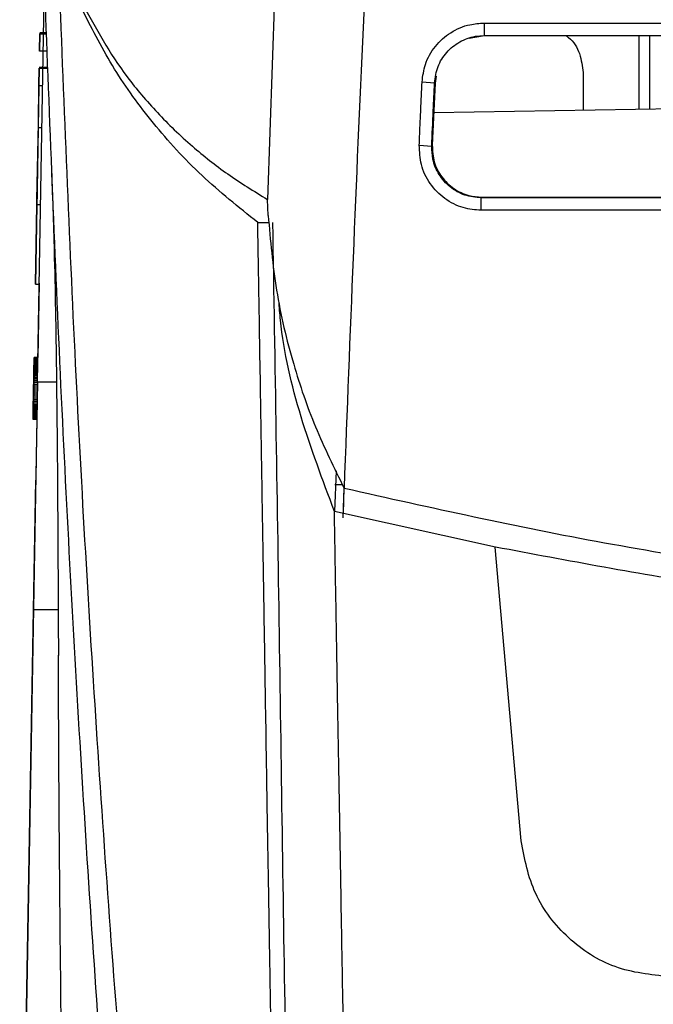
# Model space of a CAD drawing. Extents: x 106 to 315, y 19 to 260.
# Tile 105 of 132: x 195 to 202, y 227 to 238. Entities that reach past the tile are written whole.
import ezdxf

# ---------------------------------------------------------------- set-up
doc = ezdxf.new("R2010")
doc.units = 0
doc.layers.get('0').update_dxf_attribs({"linetype": 'CONTINUOUS'})

msp = doc.modelspace()

# ---------------------------------------------------------------- linework, layer by layer
at = {"color": 7, "linetype": 'CONTINUOUS'}
for p, q in [((198.119, 253.506), (197.515, 236.185)), ((194.863, 234.081), (194.94, 238.501)), ((200.012, 238.218), (202.446, 238.218)), ((200.012, 238.218), (200.012, 238.074)), ((194.887, 237.897), (194.891, 238.097)), ((194.891, 238.095), (194.887, 237.895)), ((194.891, 238.107), (194.968, 238.107)), ((194.891, 238.107), (194.891, 238.104)), ((194.968, 238.104), (194.891, 238.104)), ((194.969, 238.097), (194.891, 238.097)), ((194.891, 238.097), (194.891, 238.095)), ((194.891, 238.095), (194.969, 238.095)), ((200.018, 238.07), (199.84, 238.039)), ((200.012, 238.074), (202.446, 238.074)), ((200.012, 238.074), (200.018, 238.07)), ((202.439, 238.07), (200.018, 238.07)), ((201.797, 238.07), (201.797, 237.222)), ((194.887, 237.895), (194.887, 237.897)), ((194.977, 237.895), (194.887, 237.895)), ((194.984, 237.707), (194.884, 237.707)), ((194.884, 237.707), (194.884, 237.704)), ((194.984, 237.704), (194.884, 237.704)), ((194.88, 237.498), (194.884, 237.698)), ((194.884, 237.694), (194.88, 237.494)), ((194.985, 237.698), (194.884, 237.698)), ((194.884, 237.698), (194.884, 237.694)), ((194.985, 237.694), (194.884, 237.694)), ((199.458, 237.607), (199.447, 237.524)), ((201.154, 237.647), (201.154, 237.212)), ((194.88, 237.496), (194.872, 237.011)), ((194.873, 237.067), (194.88, 237.497)), ((194.88, 237.497), (194.88, 237.498)), ((194.88, 237.494), (194.88, 237.496)), ((194.923, 237.494), (194.88, 237.494)), ((199.297, 237.539), (199.441, 237.528)), ((199.447, 237.524), (199.415, 236.809)), ((199.441, 237.528), (199.447, 237.524)), ((203.011, 237.243), (199.431, 237.183)), ((194.857, 236.179), (194.873, 237.067)), ((194.872, 237.011), (194.855, 236.074)), ((194.914, 237.011), (194.872, 237.011)), ((199.265, 236.811), (199.408, 236.8)), ((199.408, 236.8), (199.415, 236.809)), ((195.021, 236.641), (195.025, 236.52)), ((194.856, 236.125), (194.84, 235.21)), ((194.84, 235.211), (194.856, 236.125)), ((194.855, 236.074), (194.857, 236.179)), ((194.856, 236.117), (194.855, 236.083)), ((194.899, 236.125), (194.856, 236.125)), ((194.899, 236.125), (194.856, 236.125)), ((194.856, 236.125), (194.856, 236.125)), ((197.523, 236.001), (197.515, 236.185)), ((199.979, 236.204), (199.985, 236.212)), ((199.979, 236.06), (199.979, 236.204)), ((202.446, 236.204), (199.979, 236.204)), ((199.985, 236.212), (202.44, 236.212)), ((202.446, 236.06), (199.979, 236.06)), ((197.402, 235.92), (197.532, 235.92)), ((194.84, 235.21), (194.84, 235.211)), ((194.84, 235.21), (194.883, 235.21)), ((194.883, 235.219), (194.868, 234.365)), ((194.813, 233.659), (194.825, 234.364)), ((194.825, 234.362), (194.813, 233.659)), ((194.825, 234.361), (194.813, 233.657)), ((194.813, 233.659), (194.825, 234.361)), ((194.825, 234.354), (194.816, 233.8)), ((194.816, 233.806), (194.825, 234.354)), ((194.82, 234.07), (194.825, 234.365)), ((194.825, 234.365), (194.821, 234.088)), ((194.825, 234.363), (194.822, 234.194)), ((194.822, 234.193), (194.825, 234.362)), ((194.823, 234.233), (194.825, 234.352)), ((194.825, 234.311), (194.824, 234.303)), ((194.825, 234.307), (194.824, 234.299)), ((194.824, 234.303), (194.824, 234.295)), ((194.824, 234.299), (194.824, 234.291)), ((194.867, 234.299), (194.824, 234.299)), ((194.825, 234.365), (194.825, 234.365)), ((194.868, 234.365), (194.825, 234.365)), ((194.868, 234.365), (194.825, 234.365)), ((194.825, 234.363), (194.825, 234.364)), ((194.868, 234.364), (194.825, 234.364)), ((194.868, 234.364), (194.825, 234.364)), ((194.868, 234.364), (194.825, 234.364)), ((194.825, 234.364), (194.825, 234.364)), ((194.825, 234.363), (194.868, 234.363)), ((194.868, 234.362), (194.825, 234.362)), ((194.868, 234.362), (194.825, 234.362)), ((194.825, 234.362), (194.825, 234.362)), ((194.868, 234.361), (194.825, 234.361)), ((194.825, 234.361), (194.825, 234.361)), ((194.868, 234.361), (194.825, 234.361)), ((194.825, 234.357), (194.825, 234.356)), ((194.868, 234.357), (194.825, 234.357)), ((194.825, 234.356), (194.825, 234.356)), ((194.825, 234.356), (194.825, 234.355)), ((194.868, 234.356), (194.825, 234.356)), ((194.868, 234.356), (194.825, 234.356)), ((194.825, 234.354), (194.825, 234.355)), ((194.868, 234.355), (194.825, 234.355)), ((194.825, 234.355), (194.825, 234.353)), ((194.825, 234.354), (194.825, 234.354)), ((194.868, 234.354), (194.825, 234.354)), ((194.868, 234.354), (194.825, 234.354)), ((194.825, 234.354), (194.868, 234.354)), ((194.868, 234.353), (194.825, 234.353)), ((194.868, 234.353), (194.825, 234.353)), ((194.825, 234.353), (194.825, 234.353)), ((194.825, 234.353), (194.825, 234.351)), ((194.825, 234.352), (194.825, 234.352)), ((194.825, 234.352), (194.825, 234.351)), ((194.868, 234.352), (194.825, 234.352)), ((194.868, 234.352), (194.825, 234.352)), ((194.825, 234.351), (194.825, 234.35)), ((194.868, 234.351), (194.825, 234.351)), ((194.825, 234.351), (194.825, 234.348)), ((194.825, 234.35), (194.825, 234.349)), ((194.868, 234.35), (194.825, 234.35)), ((194.825, 234.349), (194.825, 234.347)), ((194.868, 234.349), (194.825, 234.349)), ((194.825, 234.348), (194.825, 234.345)), ((194.825, 234.347), (194.825, 234.344)), ((194.868, 234.347), (194.825, 234.347)), ((194.825, 234.345), (194.825, 234.34)), ((194.825, 234.344), (194.825, 234.34)), ((194.868, 234.344), (194.825, 234.344)), ((194.825, 234.34), (194.825, 234.336)), ((194.868, 234.34), (194.825, 234.34)), ((194.825, 234.34), (194.825, 234.336)), ((194.825, 234.336), (194.825, 234.332)), ((194.868, 234.336), (194.825, 234.336)), ((194.825, 234.336), (194.825, 234.331)), ((194.825, 234.332), (194.825, 234.326)), ((194.868, 234.332), (194.825, 234.332)), ((194.825, 234.331), (194.825, 234.325)), ((194.825, 234.326), (194.825, 234.321)), ((194.868, 234.326), (194.825, 234.326)), ((194.825, 234.325), (194.825, 234.318)), ((194.825, 234.321), (194.825, 234.314)), ((194.867, 234.321), (194.825, 234.321)), ((194.825, 234.318), (194.825, 234.311)), ((194.825, 234.314), (194.825, 234.307)), ((194.867, 234.314), (194.825, 234.314)), ((194.867, 234.307), (194.825, 234.307)), ((194.813, 233.65), (194.823, 234.198)), ((194.823, 234.198), (194.813, 233.651)), ((194.813, 233.657), (194.822, 234.187)), ((194.822, 234.187), (194.813, 233.658)), ((194.823, 234.2), (194.822, 234.185)), ((194.823, 234.196), (194.822, 234.18)), ((194.822, 234.185), (194.823, 234.191)), ((194.822, 234.183), (194.823, 234.19)), ((194.822, 234.178), (194.822, 234.185)), ((194.822, 234.185), (194.822, 234.169)), ((194.824, 234.254), (194.823, 234.241)), ((194.824, 234.25), (194.823, 234.237)), ((194.823, 234.241), (194.823, 234.228)), ((194.823, 234.237), (194.823, 234.224)), ((194.866, 234.237), (194.823, 234.237)), ((194.823, 234.236), (194.823, 234.237)), ((194.823, 234.237), (194.823, 234.237)), ((194.823, 234.234), (194.823, 234.236)), ((194.823, 234.232), (194.823, 234.234)), ((194.823, 234.232), (194.823, 234.233)), ((194.823, 234.233), (194.823, 234.233)), ((194.823, 234.233), (194.823, 234.233)), ((194.823, 234.231), (194.823, 234.232)), ((194.823, 234.23), (194.823, 234.232)), ((194.823, 234.23), (194.823, 234.231)), ((194.823, 234.229), (194.823, 234.23)), ((194.823, 234.227), (194.823, 234.23)), ((194.823, 234.228), (194.823, 234.229)), ((194.823, 234.226), (194.823, 234.228)), ((194.823, 234.228), (194.823, 234.214)), ((194.823, 234.223), (194.823, 234.227)), ((194.823, 234.224), (194.823, 234.226)), ((194.823, 234.221), (194.823, 234.224)), ((194.823, 234.224), (194.823, 234.21)), ((194.866, 234.224), (194.823, 234.224)), ((194.823, 234.219), (194.823, 234.223)), ((194.823, 234.218), (194.823, 234.221)), ((194.823, 234.214), (194.823, 234.219)), ((194.823, 234.215), (194.823, 234.218)), ((194.823, 234.212), (194.823, 234.215)), ((194.823, 234.209), (194.823, 234.214)), ((194.823, 234.214), (194.823, 234.2)), ((194.823, 234.209), (194.823, 234.212)), ((194.823, 234.21), (194.823, 234.196)), ((194.865, 234.21), (194.823, 234.21)), ((194.823, 234.205), (194.823, 234.209)), ((194.823, 234.203), (194.823, 234.209)), ((194.823, 234.201), (194.823, 234.205)), ((194.823, 234.197), (194.823, 234.203)), ((194.823, 234.196), (194.823, 234.201)), ((194.823, 234.19), (194.823, 234.197)), ((194.823, 234.191), (194.823, 234.196)), ((194.865, 234.196), (194.823, 234.196)), ((194.824, 234.295), (194.824, 234.286)), ((194.824, 234.291), (194.824, 234.282)), ((194.867, 234.291), (194.824, 234.291)), ((194.824, 234.286), (194.824, 234.277)), ((194.824, 234.282), (194.824, 234.273)), ((194.867, 234.282), (194.824, 234.282)), ((194.824, 234.277), (194.824, 234.266)), ((194.824, 234.273), (194.824, 234.261)), ((194.867, 234.273), (194.824, 234.273)), ((194.824, 234.266), (194.824, 234.254)), ((194.824, 234.261), (194.824, 234.25)), ((194.866, 234.261), (194.824, 234.261)), ((194.866, 234.25), (194.824, 234.25)), ((194.815, 233.792), (194.82, 234.071)), ((194.82, 234.07), (194.815, 233.792)), ((194.82, 234.068), (194.821, 234.08)), ((194.821, 234.079), (194.82, 234.059)), ((194.82, 234.068), (194.821, 234.078)), ((194.821, 234.074), (194.82, 234.054)), ((194.82, 234.067), (194.82, 234.07)), ((194.822, 234.172), (194.821, 234.117)), ((194.822, 234.172), (194.821, 234.117)), ((194.821, 234.088), (194.822, 234.152)), ((194.821, 234.088), (194.822, 234.152)), ((194.821, 234.128), (194.822, 234.135)), ((194.822, 234.135), (194.821, 234.117)), ((194.821, 234.121), (194.822, 234.131)), ((194.822, 234.131), (194.821, 234.113)), ((194.821, 234.12), (194.821, 234.128)), ((194.821, 234.112), (194.821, 234.121)), ((194.821, 234.112), (194.821, 234.12)), ((194.821, 234.117), (194.821, 234.098)), ((194.821, 234.113), (194.821, 234.094)), ((194.864, 234.113), (194.821, 234.113)), ((194.821, 234.101), (194.821, 234.112)), ((194.821, 234.104), (194.821, 234.112)), ((194.821, 234.096), (194.821, 234.104)), ((194.821, 234.091), (194.821, 234.101)), ((194.821, 234.098), (194.821, 234.079)), ((194.821, 234.087), (194.821, 234.096)), ((194.821, 234.094), (194.821, 234.074)), ((194.863, 234.094), (194.821, 234.094)), ((194.821, 234.08), (194.821, 234.091)), ((194.821, 234.078), (194.821, 234.087)), ((194.863, 234.074), (194.821, 234.074)), ((194.822, 234.175), (194.822, 234.183)), ((194.822, 234.18), (194.822, 234.164)), ((194.865, 234.18), (194.822, 234.18)), ((194.822, 234.172), (194.822, 234.178)), ((194.822, 234.166), (194.822, 234.175)), ((194.822, 234.164), (194.822, 234.172)), ((194.822, 234.169), (194.822, 234.152)), ((194.822, 234.16), (194.822, 234.166)), ((194.822, 234.157), (194.822, 234.164)), ((194.822, 234.164), (194.822, 234.148)), ((194.865, 234.164), (194.822, 234.164)), ((194.822, 234.155), (194.822, 234.16)), ((194.822, 234.148), (194.822, 234.157)), ((194.822, 234.148), (194.822, 234.155)), ((194.822, 234.152), (194.822, 234.135)), ((194.822, 234.14), (194.822, 234.148)), ((194.822, 234.148), (194.822, 234.131)), ((194.864, 234.148), (194.822, 234.148)), ((194.822, 234.142), (194.822, 234.148)), ((194.822, 234.135), (194.822, 234.142)), ((194.822, 234.131), (194.822, 234.14)), ((194.864, 234.131), (194.822, 234.131)), ((194.863, 234.081), (194.848, 233.224)), ((194.818, 233.937), (194.82, 234.057)), ((194.819, 233.975), (194.818, 233.956)), ((194.818, 233.967), (194.819, 233.974)), ((194.818, 233.959), (194.818, 233.967)), ((194.818, 233.966), (194.818, 233.966)), ((194.818, 233.966), (194.818, 233.966)), ((194.818, 233.966), (194.818, 233.966)), ((194.818, 233.966), (194.818, 233.966)), ((194.818, 233.965), (194.818, 233.966)), ((194.818, 233.953), (194.819, 233.965)), ((194.818, 233.965), (194.818, 233.965)), ((194.818, 233.964), (194.818, 233.965)), ((194.818, 233.964), (194.818, 233.964)), ((194.818, 233.963), (194.818, 233.964)), ((194.819, 233.963), (194.818, 233.94)), ((194.818, 233.962), (194.818, 233.963)), ((194.818, 233.961), (194.818, 233.962)), ((194.818, 233.96), (194.818, 233.961)), ((194.818, 233.959), (194.818, 233.96)), ((194.818, 233.952), (194.818, 233.959)), ((194.818, 233.958), (194.818, 233.959)), ((194.818, 233.957), (194.818, 233.958)), ((194.818, 233.956), (194.818, 233.957)), ((194.82, 234.038), (194.819, 234.016)), ((194.82, 234.034), (194.819, 234.012)), ((194.819, 234.024), (194.82, 234.029)), ((194.819, 234.018), (194.819, 234.024)), ((194.819, 234.012), (194.819, 234.018)), ((194.819, 234.016), (194.819, 233.996)), ((194.819, 234.012), (194.819, 233.987)), ((194.862, 234.012), (194.819, 234.012)), ((194.819, 234.006), (194.819, 234.012)), ((194.819, 233.999), (194.819, 234.006)), ((194.819, 233.99), (194.819, 234.004)), ((194.819, 233.993), (194.819, 233.999)), ((194.819, 233.996), (194.819, 233.975)), ((194.819, 233.987), (194.819, 233.993)), ((194.819, 233.978), (194.819, 233.99)), ((194.819, 233.987), (194.819, 233.963)), ((194.862, 233.987), (194.819, 233.987)), ((194.819, 233.98), (194.819, 233.987)), ((194.819, 233.974), (194.819, 233.98)), ((194.819, 233.965), (194.819, 233.978)), ((194.861, 233.963), (194.819, 233.963)), ((194.82, 234.056), (194.82, 234.068)), ((194.82, 234.058), (194.82, 234.068)), ((194.82, 234.065), (194.82, 234.067)), ((194.82, 234.062), (194.82, 234.065)), ((194.82, 234.059), (194.82, 234.062)), ((194.82, 234.059), (194.82, 234.038)), ((194.82, 234.055), (194.82, 234.059)), ((194.82, 234.048), (194.82, 234.058)), ((194.82, 234.057), (194.82, 234.056)), ((194.82, 234.052), (194.82, 234.055)), ((194.82, 234.054), (194.82, 234.034)), ((194.863, 234.054), (194.82, 234.054)), ((194.82, 234.048), (194.82, 234.052)), ((194.82, 234.038), (194.82, 234.048)), ((194.82, 234.044), (194.82, 234.048)), ((194.82, 234.039), (194.82, 234.044)), ((194.82, 234.034), (194.82, 234.039)), ((194.862, 234.034), (194.82, 234.034)), ((194.82, 234.029), (194.82, 234.034)), ((194.817, 233.875), (194.816, 233.829)), ((194.817, 233.875), (194.816, 233.806)), ((194.816, 233.8), (194.817, 233.869)), ((194.816, 233.804), (194.817, 233.869)), ((194.817, 233.859), (194.816, 233.845)), ((194.817, 233.857), (194.816, 233.838)), ((194.816, 233.851), (194.817, 233.857)), ((194.817, 233.851), (194.816, 233.836)), ((194.816, 233.846), (194.816, 233.851)), ((194.816, 233.842), (194.817, 233.849)), ((194.816, 233.839), (194.817, 233.846)), ((194.816, 233.841), (194.816, 233.846)), ((194.816, 233.845), (194.816, 233.832)), ((194.817, 233.911), (194.818, 233.919)), ((194.818, 233.918), (194.817, 233.896)), ((194.818, 233.918), (194.817, 233.901)), ((194.817, 233.91), (194.818, 233.916)), ((194.817, 233.902), (194.817, 233.911)), ((194.817, 233.9), (194.818, 233.91)), ((194.817, 233.903), (194.817, 233.91)), ((194.817, 233.896), (194.818, 233.905)), ((194.817, 233.897), (194.817, 233.903)), ((194.817, 233.893), (194.817, 233.902)), ((194.817, 233.901), (194.817, 233.883)), ((194.817, 233.89), (194.817, 233.9)), ((194.817, 233.89), (194.817, 233.897)), ((194.817, 233.896), (194.817, 233.876)), ((194.817, 233.887), (194.817, 233.896)), ((194.86, 233.896), (194.817, 233.896)), ((194.817, 233.893), (194.817, 233.883)), ((194.817, 233.881), (194.817, 233.89)), ((194.817, 233.883), (194.817, 233.89)), ((194.817, 233.878), (194.817, 233.887)), ((194.817, 233.883), (194.817, 233.867)), ((194.817, 233.883), (194.817, 233.873)), ((194.817, 233.875), (194.817, 233.883)), ((194.817, 233.872), (194.817, 233.881)), ((194.817, 233.869), (194.817, 233.878)), ((194.817, 233.876), (194.817, 233.857)), ((194.86, 233.876), (194.817, 233.876)), ((194.817, 233.869), (194.817, 233.875)), ((194.817, 233.873), (194.817, 233.859)), ((194.817, 233.864), (194.817, 233.872)), ((194.817, 233.861), (194.817, 233.869)), ((194.817, 233.863), (194.817, 233.869)), ((194.817, 233.867), (194.817, 233.851)), ((194.817, 233.856), (194.817, 233.864)), ((194.817, 233.857), (194.817, 233.863)), ((194.817, 233.854), (194.817, 233.861)), ((194.859, 233.857), (194.817, 233.857)), ((194.817, 233.849), (194.817, 233.856)), ((194.817, 233.846), (194.817, 233.854)), ((194.818, 233.956), (194.818, 233.937)), ((194.818, 233.953), (194.818, 233.956)), ((194.818, 233.942), (194.818, 233.953)), ((194.818, 233.95), (194.818, 233.953)), ((194.818, 233.944), (194.818, 233.952)), ((194.818, 233.947), (194.818, 233.95)), ((194.818, 233.944), (194.818, 233.947)), ((194.818, 233.936), (194.818, 233.944)), ((194.818, 233.94), (194.818, 233.944)), ((194.818, 233.931), (194.818, 233.942)), ((194.818, 233.94), (194.818, 233.918)), ((194.861, 233.94), (194.818, 233.94)), ((194.818, 233.936), (194.818, 233.94)), ((194.818, 233.936), (194.818, 233.937)), ((194.818, 233.937), (194.818, 233.918)), ((194.818, 233.926), (194.818, 233.936)), ((194.818, 233.928), (194.818, 233.936)), ((194.818, 233.931), (194.818, 233.936)), ((194.818, 233.92), (194.818, 233.931)), ((194.818, 233.926), (194.818, 233.931)), ((194.818, 233.919), (194.818, 233.928)), ((194.818, 233.915), (194.818, 233.926)), ((194.818, 233.921), (194.818, 233.926)), ((194.818, 233.916), (194.818, 233.921)), ((194.818, 233.91), (194.818, 233.92)), ((194.86, 233.918), (194.818, 233.918)), ((194.818, 233.905), (194.818, 233.915)), ((194.813, 233.649), (194.815, 233.768)), ((194.815, 233.745), (194.814, 233.736)), ((194.814, 233.736), (194.814, 233.728)), ((194.815, 233.734), (194.814, 233.723)), ((194.815, 233.733), (194.814, 233.722)), ((194.816, 233.807), (194.815, 233.796)), ((194.815, 233.798), (194.816, 233.8)), ((194.815, 233.796), (194.815, 233.798)), ((194.815, 233.796), (194.815, 233.784)), ((194.815, 233.794), (194.815, 233.796)), ((194.816, 233.794), (194.815, 233.781)), ((194.815, 233.793), (194.815, 233.794)), ((194.815, 233.791), (194.815, 233.793)), ((194.815, 233.787), (194.816, 233.792)), ((194.815, 233.79), (194.815, 233.791)), ((194.815, 233.789), (194.815, 233.79)), ((194.815, 233.788), (194.815, 233.789)), ((194.816, 233.788), (194.815, 233.773)), ((194.815, 233.787), (194.815, 233.788)), ((194.815, 233.783), (194.816, 233.787)), ((194.815, 233.783), (194.815, 233.787)), ((194.815, 233.786), (194.815, 233.787)), ((194.815, 233.786), (194.815, 233.786)), ((194.815, 233.785), (194.815, 233.786)), ((194.815, 233.785), (194.815, 233.785)), ((194.815, 233.785), (194.815, 233.785)), ((194.815, 233.785), (194.815, 233.785)), ((194.815, 233.784), (194.815, 233.774)), ((194.815, 233.78), (194.815, 233.783)), ((194.815, 233.779), (194.815, 233.783)), ((194.815, 233.781), (194.815, 233.769)), ((194.815, 233.777), (194.815, 233.78)), ((194.815, 233.776), (194.815, 233.779)), ((194.815, 233.775), (194.815, 233.777)), ((194.815, 233.774), (194.815, 233.776)), ((194.815, 233.773), (194.815, 233.775)), ((194.815, 233.772), (194.815, 233.774)), ((194.815, 233.774), (194.815, 233.764)), ((194.815, 233.773), (194.815, 233.759)), ((194.815, 233.771), (194.815, 233.773)), ((194.858, 233.773), (194.815, 233.773)), ((194.815, 233.77), (194.815, 233.772)), ((194.815, 233.77), (194.815, 233.771)), ((194.815, 233.768), (194.815, 233.77)), ((194.815, 233.77), (194.815, 233.769)), ((194.815, 233.769), (194.815, 233.77)), ((194.815, 233.77), (194.815, 233.77)), ((194.815, 233.769), (194.815, 233.758)), ((194.815, 233.768), (194.815, 233.767)), ((194.815, 233.767), (194.815, 233.768)), ((194.815, 233.768), (194.815, 233.768)), ((194.815, 233.767), (194.815, 233.767)), ((194.815, 233.764), (194.815, 233.754)), ((194.815, 233.759), (194.815, 233.746)), ((194.858, 233.759), (194.815, 233.759)), ((194.815, 233.758), (194.815, 233.745)), ((194.815, 233.754), (194.815, 233.745)), ((194.815, 233.746), (194.815, 233.734)), ((194.857, 233.746), (194.815, 233.746)), ((194.815, 233.745), (194.815, 233.733)), ((194.857, 233.734), (194.815, 233.734)), ((194.816, 233.833), (194.816, 233.842)), ((194.816, 233.836), (194.816, 233.841)), ((194.816, 233.832), (194.816, 233.839)), ((194.816, 233.838), (194.816, 233.82)), ((194.859, 233.838), (194.816, 233.838)), ((194.816, 233.836), (194.816, 233.821)), ((194.816, 233.832), (194.816, 233.836)), ((194.816, 233.824), (194.816, 233.833)), ((194.816, 233.826), (194.816, 233.832)), ((194.816, 233.832), (194.816, 233.819)), ((194.816, 233.827), (194.816, 233.832)), ((194.816, 233.823), (194.816, 233.827)), ((194.816, 233.82), (194.816, 233.826)), ((194.816, 233.817), (194.816, 233.824)), ((194.816, 233.819), (194.816, 233.823)), ((194.816, 233.821), (194.816, 233.807)), ((194.816, 233.82), (194.816, 233.804)), ((194.816, 233.814), (194.816, 233.82)), ((194.859, 233.82), (194.816, 233.82)), ((194.816, 233.819), (194.816, 233.807)), ((194.816, 233.816), (194.816, 233.819)), ((194.816, 233.81), (194.816, 233.817)), ((194.816, 233.813), (194.816, 233.816)), ((194.816, 233.809), (194.816, 233.814)), ((194.816, 233.81), (194.816, 233.813)), ((194.816, 233.803), (194.816, 233.81)), ((194.816, 233.807), (194.816, 233.81)), ((194.816, 233.804), (194.816, 233.809)), ((194.816, 233.807), (194.816, 233.794)), ((194.816, 233.804), (194.816, 233.807)), ((194.816, 233.804), (194.816, 233.788)), ((194.816, 233.799), (194.816, 233.804)), ((194.858, 233.804), (194.816, 233.804)), ((194.816, 233.802), (194.816, 233.804)), ((194.816, 233.797), (194.816, 233.803)), ((194.816, 233.8), (194.816, 233.802)), ((194.816, 233.794), (194.816, 233.799)), ((194.816, 233.792), (194.816, 233.797)), ((194.816, 233.79), (194.816, 233.794)), ((194.816, 233.787), (194.816, 233.79)), ((194.858, 233.788), (194.816, 233.788)), ((194.856, 233.66), (194.694, 224.39)), ((194.814, 233.687), (194.813, 233.683)), ((194.813, 233.683), (194.813, 233.679)), ((194.813, 233.679), (194.813, 233.676)), ((194.814, 233.678), (194.813, 233.672)), ((194.813, 233.676), (194.813, 233.673)), ((194.813, 233.673), (194.813, 233.67)), ((194.814, 233.672), (194.813, 233.667)), ((194.813, 233.672), (194.813, 233.667)), ((194.813, 233.67), (194.813, 233.668)), ((194.813, 233.668), (194.813, 233.666)), ((194.813, 233.667), (194.813, 233.662)), ((194.856, 233.667), (194.813, 233.667)), ((194.813, 233.667), (194.813, 233.662)), ((194.813, 233.666), (194.813, 233.664)), ((194.813, 233.664), (194.813, 233.663)), ((194.813, 233.663), (194.813, 233.662)), ((194.813, 233.662), (194.813, 233.658)), ((194.856, 233.662), (194.813, 233.662)), ((194.813, 233.662), (194.813, 233.659)), ((194.813, 233.662), (194.813, 233.661)), ((194.813, 233.661), (194.813, 233.661)), ((194.813, 233.659), (194.813, 233.656)), ((194.813, 233.658), (194.813, 233.655)), ((194.856, 233.658), (194.813, 233.658)), ((194.813, 233.656), (194.813, 233.654)), ((194.813, 233.655), (194.813, 233.653)), ((194.856, 233.655), (194.813, 233.655)), ((194.813, 233.654), (194.813, 233.653)), ((194.813, 233.653), (194.813, 233.651)), ((194.856, 233.653), (194.813, 233.653)), ((194.813, 233.653), (194.813, 233.652)), ((194.813, 233.651), (194.813, 233.649)), ((194.856, 233.651), (194.813, 233.651)), ((194.813, 233.649), (194.813, 233.648)), ((194.813, 233.648), (194.813, 233.649)), ((194.856, 233.649), (194.813, 233.649)), ((194.813, 233.648), (194.813, 233.648)), ((194.856, 233.648), (194.813, 233.648)), ((194.856, 233.648), (194.813, 233.648)), ((194.814, 233.728), (194.814, 233.721)), ((194.814, 233.723), (194.814, 233.714)), ((194.857, 233.723), (194.814, 233.723)), ((194.814, 233.722), (194.814, 233.711)), ((194.814, 233.721), (194.814, 233.713)), ((194.814, 233.714), (194.814, 233.705)), ((194.857, 233.714), (194.814, 233.714)), ((194.814, 233.713), (194.814, 233.707)), ((194.814, 233.711), (194.814, 233.702)), ((194.814, 233.707), (194.814, 233.701)), ((194.814, 233.705), (194.814, 233.698)), ((194.857, 233.705), (194.814, 233.705)), ((194.814, 233.702), (194.814, 233.693)), ((194.814, 233.701), (194.814, 233.696)), ((194.814, 233.698), (194.814, 233.69)), ((194.856, 233.698), (194.814, 233.698)), ((194.814, 233.696), (194.814, 233.691)), ((194.814, 233.693), (194.814, 233.685)), ((194.814, 233.691), (194.814, 233.687)), ((194.814, 233.69), (194.814, 233.683)), ((194.856, 233.69), (194.814, 233.69)), ((194.814, 233.685), (194.814, 233.678)), ((194.814, 233.683), (194.814, 233.677)), ((194.856, 233.683), (194.814, 233.683)), ((194.814, 233.677), (194.814, 233.672)), ((194.856, 233.677), (194.814, 233.677)), ((194.856, 233.672), (194.814, 233.672)), ((198.305, 233.058), (198.287, 232.591)), ((194.817, 231.458), (194.843, 232.95)), ((198.29, 232.901), (198.372, 232.901)), ((198.388, 232.516), (198.4, 232.858)), ((198.39, 232.568), (198.4, 232.858)), ((200.142, 232.179), (198.287, 232.591)), ((200.438, 228.793), (200.141, 232.179)), ((194.658, 222.315), (194.817, 231.458))]:
    msp.add_line(p, q, dxfattribs=at)
at = {"color": 8, "linetype": 'CONTINUOUS'}
msp.add_line((201.925, 237.225), (201.925, 238.07), dxfattribs=at)
at = {"color": 7, "linetype": 'CONTINUOUS'}
for points, knots in [([(199.777, 253.497), (199.601, 251.83), (199.25, 248.493), (198.887, 243.38), (198.603, 238.167), (198.466, 234.628), (198.398, 232.858)], [0, 0, 0, 0, 0.243121, 0.486412, 0.743179, 1, 1, 1, 1]), ([(196.011, 221.334), (195.885, 222.76), (195.631, 225.612), (195.344, 229.945), (195.11, 234.311), (194.999, 237.241), (194.944, 238.706)], [0, 0, 0, 0, 0.2489996, 0.4980139, 0.749023, 1, 1, 1, 1]), ([(196.266, 221.334), (196.131, 222.754), (195.858, 225.614), (195.544, 229.939), (195.287, 234.31), (195.173, 237.232), (195.115, 238.706)], [0, 0, 0, 0, 0.248079, 0.499482, 0.747578, 1, 1, 1, 1]), ([(195.377, 238.446), (195.535, 238.158), (195.775, 237.723), (196.237, 237.182), (196.625, 236.808), (197.049, 236.471), (197.359, 236.281), (197.515, 236.185)], [0, 0, 0, 0, 0.339082, 0.513781, 0.688434, 0.843461, 1, 1, 1, 1]), ([(197.402, 235.92), (197.181, 236.097), (196.732, 236.456), (196.191, 237.054), (195.728, 237.689), (195.503, 238.131), (195.388, 238.355)], [0, 0, 0, 0, 0.245893, 0.499736, 0.746442, 1, 1, 1, 1]), ([(199.297, 237.539), (199.306, 237.608), (199.325, 237.755), (199.441, 237.957), (199.621, 238.118), (199.823, 238.205), (199.957, 238.214), (200.012, 238.218)], [0, 0, 0, 0, 0.189693, 0.408383, 0.628284, 0.849376, 1, 1, 1, 1]), ([(199.441, 237.528), (199.45, 237.592), (199.468, 237.72), (199.574, 237.887), (199.725, 238.009), (199.881, 238.067), (199.978, 238.072), (200.012, 238.074)], [0, 0, 0, 0, 0.221169, 0.442323, 0.663408, 0.884435, 1, 1, 1, 1]), ([(200.959, 238.07), (200.968, 238.063), (201.04, 238.017), (201.126, 237.867), (201.144, 237.72), (201.154, 237.647)], [0, 0, 0, 0, 0.069628, 0.534818, 1, 1, 1, 1]), ([(199.265, 236.811), (199.267, 236.879), (199.273, 237.014), (199.284, 237.256), (199.292, 237.432), (199.297, 237.539)], [0, 0, 0, 0, 0.278089, 0.556178, 1, 1, 1, 1]), ([(199.408, 236.8), (199.414, 236.936), (199.425, 237.179), (199.436, 237.421), (199.441, 237.528)], [0, 0, 0, 0, 0.56, 1, 1, 1, 1]), ([(199.979, 236.06), (199.909, 236.066), (199.76, 236.079), (199.551, 236.187), (199.381, 236.361), (199.276, 236.579), (199.268, 236.735), (199.265, 236.811)], [0, 0, 0, 0, 0.18085, 0.387415, 0.595104, 0.803857, 1, 1, 1, 1]), ([(199.979, 236.204), (199.915, 236.21), (199.786, 236.223), (199.615, 236.321), (199.486, 236.466), (199.414, 236.635), (199.41, 236.75), (199.408, 236.8)], [0, 0, 0, 0, 0.2087475, 0.4174731, 0.626153, 0.8349448, 1, 1, 1, 1]), ([(199.415, 236.809), (199.418, 236.744), (199.425, 236.615), (199.516, 236.439), (199.656, 236.304), (199.821, 236.225), (199.935, 236.216), (199.985, 236.212)], [0, 0, 0, 0, 0.2091934, 0.4183919, 0.6274641, 0.8363331, 1, 1, 1, 1]), ([(195.025, 236.52), (195.037, 236.184), (195.064, 235.386), (195.081, 234.237), (195.097, 232.696), (195.101, 231.636), (195.104, 230.93)], [0, 0, 0, 0, 0.181258, 0.430216, 0.620486, 1, 1, 1, 1]), ([(197.523, 236.001), (197.548, 235.713), (197.598, 235.138), (197.792, 234.324), (198.052, 233.561), (198.283, 233.092), (198.398, 232.857)], [0, 0, 0, 0, 0.269025, 0.538064, 0.768397, 1, 1, 1, 1]), ([(197.664, 221.334), (197.634, 222.701), (197.591, 224.67), (197.554, 226.733), (197.541, 227.499), (197.537, 227.737), (197.533, 227.976), (197.529, 228.214), (197.525, 228.453), (197.52, 228.707), (197.515, 229.02), (197.508, 229.433), (197.5, 229.974), (197.489, 230.644), (197.476, 231.442), (197.462, 232.308), (197.448, 233.163), (197.436, 233.926), (197.425, 234.58), (197.416, 235.124), (197.408, 235.559), (197.404, 235.812), (197.402, 235.92)], [0, 0, 0, 0, 0.283899, 0.408823, 0.425183, 0.441543, 0.457902, 0.474262, 0.490623, 0.506983, 0.526528, 0.554815, 0.591845, 0.637618, 0.692134, 0.755393, 0.814865, 0.866856, 0.911364, 0.948391, 0.977936, 1, 1, 1, 1]), ([(197.573, 235.92), (197.6, 234.287), (197.653, 231.022), (197.721, 226.153), (197.786, 222.94), (197.819, 221.334)], [0, 0, 0, 0, 0.333347, 0.66668, 1, 1, 1, 1]), ([(198.287, 232.591), (198.151, 232.953), (197.878, 233.678), (197.685, 234.495), (197.652, 234.945), (197.647, 235.02)], [0, 0, 0, 0, 0.4532238, 0.9085366, 1, 1, 1, 1]), ([(194.848, 233.224), (194.848, 233.187), (194.846, 233.112), (194.844, 233.005), (194.843, 232.95)], [0, 0, 0, 0, 0.481003, 1, 1, 1, 1]), ([(198.4, 232.858), (199.397, 232.636), (201.393, 232.191), (204.398, 231.76), (207.392, 231.483), (209.375, 231.448), (210.368, 231.43)], [0, 0, 0, 0, 0.2538, 0.507599, 0.753388, 1, 1, 1, 1]), ([(198.664, 216.155), (198.659, 216.292), (198.647, 216.614), (198.628, 217.17), (198.604, 217.871), (198.577, 218.717), (198.549, 219.661), (198.523, 220.595), (198.499, 221.548), (198.476, 222.497), (198.454, 223.48), (198.434, 224.401), (198.417, 225.279), (198.399, 226.162), (198.382, 227.086), (198.364, 228.116), (198.345, 229.213), (198.326, 230.289), (198.31, 231.225), (198.297, 231.971), (198.29, 232.405), (198.287, 232.591)], [0, 0, 0, 0, 0.02556, 0.060005, 0.103333, 0.155547, 0.216647, 0.277754, 0.327454, 0.391875, 0.451758, 0.507103, 0.559994, 0.611666, 0.667594, 0.727778, 0.798222, 0.865807, 0.921964, 0.966695, 1, 1, 1, 1]), ([(220.397, 232.179), (219.563, 232.023), (217.896, 231.71), (215.36, 231.398), (212.804, 231.204), (210.248, 231.142), (207.707, 231.206), (205.178, 231.398), (202.652, 231.708), (200.979, 232.022), (200.143, 232.179)], [0, 0, 0, 0, 0.124816, 0.249631, 0.375714, 0.501797, 0.625728, 0.749659, 0.874829, 1, 1, 1, 1]), ([(195.222, 221.334), (195.207, 222.119), (195.177, 223.644), (195.143, 225.947), (195.12, 228.234), (195.107, 229.905), (195.105, 230.806), (195.105, 230.932)], [0, 0, 0, 0, 0.247862, 0.481021, 0.722526, 0.960899, 1, 1, 1, 1]), ([(202.145, 227.228), (201.933, 227.251), (201.508, 227.297), (200.961, 227.654), (200.561, 228.167), (200.479, 228.585), (200.438, 228.793)], [0, 0, 0, 0, 0.248755, 0.49731, 0.749194, 1, 1, 1, 1])]:
    msp.add_open_spline(points, degree=3, knots=knots, dxfattribs=at)
at = {"color": 8, "linetype": 'CONTINUOUS'}
for points, knots in [([(195.082, 234.081), (195.078, 234.081), (195.013, 234.081), (194.936, 234.081), (194.863, 234.081)], [0, 0, 0, 0, 0.06317, 1, 1, 1, 1]), ([(195.101, 231.458), (195.098, 231.458), (195.007, 231.458), (194.91, 231.458), (194.817, 231.458)], [0, 0, 0, 0, 0.03444, 1, 1, 1, 1])]:
    msp.add_open_spline(points, degree=3, knots=knots, dxfattribs=at)

doc.saveas('drawing.dxf')
